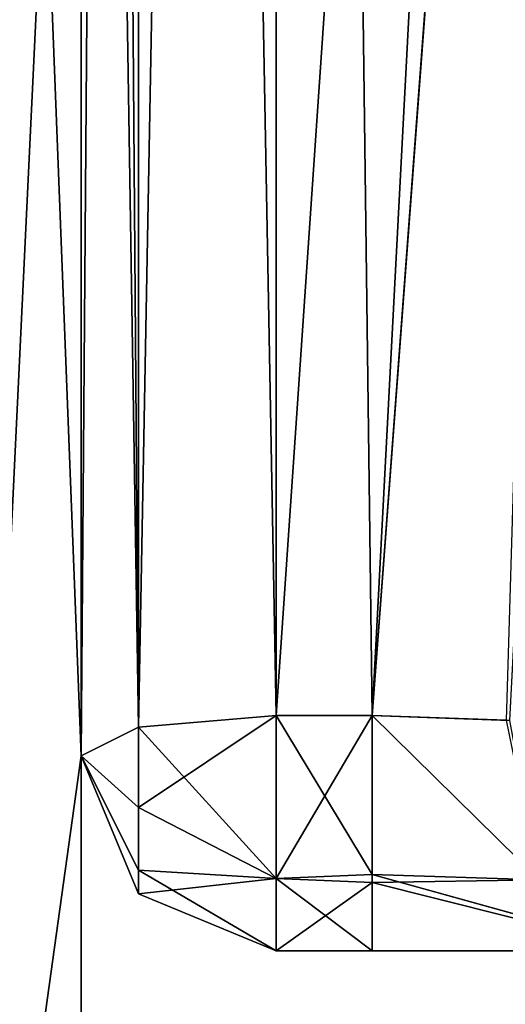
# Model space of a CAD drawing. Header units: inches. Extents: x -9.7 to 9.7, y -2.4 to 4.3.
# Tile 36 of 112: x -9.1115 to -9.0367, y -1.6132 to -1.4616. Entities that reach past the tile are written whole.
import ezdxf

# ---------------------------------------------------------------- set-up
doc = ezdxf.new("R2010")
doc.units = ezdxf.units.IN
doc.header["$LTSCALE"] = 65.185185
doc.header["$MEASUREMENT"] = 0
for name, color, linetype in [('140', 7, 'CONTINUOUS'), ('168', 7, 'CONTINUOUS'), ('169', 7, 'CONTINUOUS'), ('1692', 7, 'CONTINUOUS'), ('1693', 7, 'CONTINUOUS'), ('170', 7, 'CONTINUOUS'), ('1704', 7, 'CONTINUOUS'), ('1705', 7, 'CONTINUOUS'), ('1706', 7, 'CONTINUOUS'), ('1707', 7, 'CONTINUOUS'), ('1708', 7, 'CONTINUOUS'), ('1709', 7, 'CONTINUOUS'), ('171', 7, 'CONTINUOUS'), ('172', 7, 'CONTINUOUS'), ('173', 7, 'CONTINUOUS'), ('174', 7, 'CONTINUOUS'), ('175', 7, 'CONTINUOUS'), ('179', 7, 'CONTINUOUS'), ('180', 7, 'CONTINUOUS'), ('181', 7, 'CONTINUOUS'), ('182', 7, 'CONTINUOUS'), ('184', 7, 'CONTINUOUS'), ('185', 7, 'CONTINUOUS'), ('186', 7, 'CONTINUOUS'), ('187', 7, 'CONTINUOUS'), ('188', 7, 'CONTINUOUS'), ('189', 7, 'CONTINUOUS'), ('190', 7, 'CONTINUOUS'), ('8181', 7, 'CONTINUOUS'), ('8183', 7, 'CONTINUOUS'), ('8186', 7, 'CONTINUOUS'), ('8187', 7, 'CONTINUOUS'), ('8329', 7, 'CONTINUOUS'), ('8330', 7, 'CONTINUOUS'), ('8333', 7, 'CONTINUOUS'), ('8334', 7, 'CONTINUOUS'), ('9413', 7, 'CONTINUOUS')]:
    doc.layers.add(name, color=color, linetype=linetype)

msp = doc.modelspace()

# ---------------------------------------------------------------- linework, layer by layer
at = {"layer": '140', "linetype": 'Continuous'}
for points in [[(-9.072, -1.605, -3.30368), (-9.05722, -1.605, -3.30368), (-9.072, -1.605, -0.69632), (-9.072, -1.605, -3.30368)], [(-9.072, -1.605, -0.69632), (-9.05722, -1.605, -3.30368), (-9.05722, -1.605, -0.69632), (-9.072, -1.605, -0.69632)], [(-9.072, -1.605, 0.69632), (-9.05722, -1.605, 0.69632), (-9.072, -1.605, 3.30368), (-9.072, -1.605, 0.69632)], [(-9.072, -1.605, 3.30368), (-9.05722, -1.605, 0.69632), (-9.05722, -1.605, 3.30368), (-9.072, -1.605, 3.30368)], [(-9.05722, -1.605, -3.30368), (-9.01488, -1.605, -3.3217), (-9.05722, -1.605, -0.69632), (-9.05722, -1.605, -3.30368)], [(-9.05722, -1.605, -0.69632), (-9.01488, -1.605, -3.3217), (-9.01537, -1.605, -0.6788), (-9.05722, -1.605, -0.69632)], [(-9.05722, -1.605, 0.69632), (-9.01491, -1.605, 0.67832), (-9.05722, -1.605, 3.30368), (-9.05722, -1.605, 0.69632)], [(-9.05722, -1.605, 3.30368), (-9.01491, -1.605, 0.67832), (-9.01537, -1.605, 3.3212), (-9.05722, -1.605, 3.30368)]]:
    msp.add_3dface(points, dxfattribs=at)
at = {"layer": '168', "linetype": 'Continuous'}
for points in [[(-9.05722, -1.56876, 3.33303), (-9.05722, -1.59448, 3.3265), (-9.03151, -1.59409, 3.3378), (-9.05722, -1.56876, 3.33303)], [(-9.03655, -1.56949, 3.34172), (-9.05722, -1.56876, 3.33303), (-9.03151, -1.59409, 3.3378), (-9.03655, -1.56949, 3.34172)], [(-9.05722, -1.59448, 3.3265), (-9.01537, -1.605, 3.3212), (-9.03151, -1.59409, 3.3378), (-9.05722, -1.59448, 3.3265)], [(-9.05722, -1.605, 3.30368), (-9.01537, -1.605, 3.3212), (-9.05722, -1.59448, 3.3265), (-9.05722, -1.605, 3.30368)]]:
    msp.add_3dface(points, dxfattribs=at)
at = {"layer": '169', "linetype": 'Continuous'}
for points in [[(-9.05722, -1.59448, 3.3265), (-9.05722, -1.56876, 3.33303), (-9.072, -1.59388, 3.327), (-9.05722, -1.59448, 3.3265)], [(-9.05722, -1.56876, 3.33303), (-9.072, -1.56876, 3.33303), (-9.072, -1.59388, 3.327), (-9.05722, -1.56876, 3.33303)], [(-9.072, -1.605, 3.30368), (-9.05722, -1.59448, 3.3265), (-9.072, -1.59388, 3.327), (-9.072, -1.605, 3.30368)], [(-9.072, -1.605, 3.30368), (-9.05722, -1.605, 3.30368), (-9.05722, -1.59448, 3.3265), (-9.072, -1.605, 3.30368)]]:
    msp.add_3dface(points, dxfattribs=at)
at = {"layer": '1692', "linetype": 'Continuous'}
for points in [[(-9.072, -0.42104, 3.08907), (-9.072, -1.56876, 3.33303), (-9.0087, -0.64284, 3.13622), (-9.072, -0.42104, 3.08907)], [(-9.072, -1.56876, 3.33303), (-9.05722, -1.56876, 3.33303), (-9.0087, -0.64284, 3.13622), (-9.072, -1.56876, 3.33303)]]:
    msp.add_3dface(points, dxfattribs=at)
at = {"layer": '1693', "linetype": 'Continuous'}
for points in [[(-9.072, -1.56876, 3.33303), (-9.072, -0.42104, 3.08907), (-9.09321, -0.42287, 3.08048), (-9.072, -1.56876, 3.33303)], [(-9.102, -0.42728, 3.05973), (-9.09321, -1.57059, 3.32443), (-9.09321, -0.42287, 3.08048), (-9.102, -0.42728, 3.05973)], [(-9.09321, -1.57059, 3.32443), (-9.072, -1.56876, 3.33303), (-9.09321, -0.42287, 3.08048), (-9.09321, -1.57059, 3.32443)], [(-9.09321, -1.57059, 3.32443), (-9.102, -0.42728, 3.05973), (-9.102, -1.01198, 3.18401), (-9.09321, -1.57059, 3.32443)], [(-9.102, -1.575, 3.30368), (-9.09321, -1.57059, 3.32443), (-9.102, -1.01198, 3.18401), (-9.102, -1.575, 3.30368)]]:
    msp.add_3dface(points, dxfattribs=at)
at = {"layer": '170', "linetype": 'Continuous'}
for points in [[(-9.072, -1.59388, 3.327), (-9.072, -1.56876, 3.33303), (-9.09321, -1.58295, 3.32335), (-9.072, -1.59388, 3.327)], [(-9.09321, -1.58295, 3.32335), (-9.072, -1.56876, 3.33303), (-9.09321, -1.57059, 3.32443), (-9.09321, -1.58295, 3.32335)], [(-9.09321, -1.58295, 3.32335), (-9.09321, -1.57059, 3.32443), (-9.102, -1.575, 3.30368), (-9.09321, -1.58295, 3.32335)], [(-9.09321, -1.59621, 3.30368), (-9.09321, -1.59259, 3.31555), (-9.102, -1.575, 3.30368), (-9.09321, -1.59621, 3.30368)], [(-9.09321, -1.59259, 3.31555), (-9.09321, -1.58295, 3.32335), (-9.102, -1.575, 3.30368), (-9.09321, -1.59259, 3.31555)], [(-9.09321, -1.59259, 3.31555), (-9.072, -1.59388, 3.327), (-9.09321, -1.58295, 3.32335), (-9.09321, -1.59259, 3.31555)], [(-9.09321, -1.59621, 3.30368), (-9.072, -1.59388, 3.327), (-9.09321, -1.59259, 3.31555), (-9.09321, -1.59621, 3.30368)], [(-9.072, -1.605, 3.30368), (-9.072, -1.59388, 3.327), (-9.09321, -1.59621, 3.30368), (-9.072, -1.605, 3.30368)]]:
    msp.add_3dface(points, dxfattribs=at)
at = {"layer": '1704', "linetype": 'Continuous'}
for points in [[(-9.072, -0.42104, -0.91093), (-9.072, -1.56876, -0.66697), (-9.0087, -0.64284, -0.86378), (-9.072, -0.42104, -0.91093)], [(-9.072, -1.56876, -0.66697), (-9.05722, -1.56876, -0.66697), (-9.0087, -0.64284, -0.86378), (-9.072, -1.56876, -0.66697)]]:
    msp.add_3dface(points, dxfattribs=at)
at = {"layer": '1705', "linetype": 'Continuous'}
for points in [[(-9.072, -1.56876, -0.66697), (-9.072, -0.42104, -0.91093), (-9.09321, -0.42287, -0.91952), (-9.072, -1.56876, -0.66697)], [(-9.102, -0.42728, -0.94027), (-9.09321, -1.57059, -0.67557), (-9.09321, -0.42287, -0.91952), (-9.102, -0.42728, -0.94027)], [(-9.09321, -1.57059, -0.67557), (-9.072, -1.56876, -0.66697), (-9.09321, -0.42287, -0.91952), (-9.09321, -1.57059, -0.67557)], [(-9.102, -1.575, -0.69632), (-9.09321, -1.57059, -0.67557), (-9.102, -0.42728, -0.94027), (-9.102, -1.575, -0.69632)]]:
    msp.add_3dface(points, dxfattribs=at)
at = {"layer": '1706', "linetype": 'Continuous'}
for points in [[(-9.102, -0.15978, -2.89574), (-9.102, -1.575, -0.69632), (-9.102, -0.055, -2.6), (-9.102, -0.15978, -2.89574)], [(-9.102, -0.055, -2.6), (-9.102, -1.575, -0.69632), (-9.102, -0.055, -1.4), (-9.102, -0.055, -2.6)], [(-9.102, -0.055, -1.4), (-9.102, -1.575, -0.69632), (-9.102, -0.15979, -1.10425), (-9.102, -0.055, -1.4)], [(-9.102, -0.42728, -3.05973), (-9.102, -1.575, -0.69632), (-9.102, -0.15978, -2.89574), (-9.102, -0.42728, -3.05973)], [(-9.102, -1.575, -0.69632), (-9.102, -0.42728, -0.94027), (-9.102, -0.15979, -1.10425), (-9.102, -1.575, -0.69632)], [(-9.102, -1.575, -3.30368), (-9.102, -1.575, -0.69632), (-9.102, -0.42728, -3.05973), (-9.102, -1.575, -3.30368)]]:
    msp.add_3dface(points, dxfattribs=at)
at = {"layer": '1707', "linetype": 'Continuous'}
for points in [[(-9.072, -1.56876, -3.33303), (-9.09321, -1.57059, -3.32443), (-9.072, -0.42104, -3.08907), (-9.072, -1.56876, -3.33303)], [(-9.072, -0.42104, -3.08907), (-9.09321, -1.57059, -3.32443), (-9.09321, -0.42287, -3.08048), (-9.072, -0.42104, -3.08907)], [(-9.09321, -1.57059, -3.32443), (-9.102, -1.575, -3.30368), (-9.09321, -0.42287, -3.08048), (-9.09321, -1.57059, -3.32443)], [(-9.102, -1.575, -3.30368), (-9.102, -0.42728, -3.05973), (-9.09321, -0.42287, -3.08048), (-9.102, -1.575, -3.30368)]]:
    msp.add_3dface(points, dxfattribs=at)
at = {"layer": '1708', "linetype": 'Continuous'}
for points in [[(-9.05722, -1.56876, -3.33303), (-9.072, -1.56876, -3.33303), (-9.072, -0.42104, -3.08907), (-9.05722, -1.56876, -3.33303)], [(-9.05722, -1.56876, -3.33303), (-9.072, -0.42104, -3.08907), (-9.0087, -0.64284, -3.13622), (-9.05722, -1.56876, -3.33303)]]:
    msp.add_3dface(points, dxfattribs=at)
at = {"layer": '1709', "linetype": 'Continuous'}
for points in [[(-9.0361, -1.56954, -3.3422), (-9.05722, -1.56876, -3.33303), (-8.98765, -0.64209, -3.1449), (-9.0361, -1.56954, -3.3422)], [(-9.05722, -1.56876, -3.33303), (-9.0087, -0.64284, -3.13622), (-8.98765, -0.64209, -3.1449), (-9.05722, -1.56876, -3.33303)]]:
    msp.add_3dface(points, dxfattribs=at)
at = {"layer": '171', "linetype": 'Continuous'}
for points in [[(-9.09321, -1.59621, 3.30368), (-9.102, -1.575, 3.30368), (-9.09321, -1.59621, 0.69632), (-9.09321, -1.59621, 3.30368)], [(-9.102, -1.575, 3.30368), (-9.102, -1.575, 2.85978), (-9.09321, -1.59621, 0.69632), (-9.102, -1.575, 3.30368)], [(-9.102, -1.575, 2.85978), (-9.102, -1.575, 1.14022), (-9.09321, -1.59621, 0.69632), (-9.102, -1.575, 2.85978)], [(-9.09321, -1.59621, 0.69632), (-9.102, -1.575, 1.14022), (-9.102, -1.575, 0.69632), (-9.09321, -1.59621, 0.69632)], [(-9.072, -1.605, 0.69632), (-9.072, -1.605, 3.30368), (-9.09321, -1.59621, 3.30368), (-9.072, -1.605, 0.69632)], [(-9.072, -1.605, 0.69632), (-9.09321, -1.59621, 3.30368), (-9.09321, -1.59621, 0.69632), (-9.072, -1.605, 0.69632)]]:
    msp.add_3dface(points, dxfattribs=at)
at = {"layer": '172', "linetype": 'Continuous'}
for points in [[(-9.102, -1.575, 1.14022), (-9.102, -1.575, 2.85978), (-9.102, -1.83643, 1.53526), (-9.102, -1.575, 1.14022)], [(-9.102, -1.83643, 1.53526), (-9.102, -1.575, 2.85978), (-9.102, -1.92816, 2), (-9.102, -1.83643, 1.53526)], [(-9.102, -1.92816, 2), (-9.102, -1.575, 2.85978), (-9.102, -1.92814, 2.00763), (-9.102, -1.92816, 2)], [(-9.102, -1.92814, 2.00763), (-9.102, -1.575, 2.85978), (-9.102, -1.83497, 2.46827), (-9.102, -1.92814, 2.00763)]]:
    msp.add_3dface(points, dxfattribs=at)
at = {"layer": '173', "linetype": 'Continuous'}
for points in [[(-9.12095, -1.08915, 0.81771), (-9.102, -1.575, 1.14022), (-9.12095, -1.71072, 1.26931), (-9.12095, -1.08915, 0.81771)], [(-9.102, -1.575, 1.14022), (-9.12095, -1.08915, 0.81771), (-9.102, -1.3154, 0.94007), (-9.102, -1.575, 1.14022)], [(-9.102, -1.575, 1.14022), (-9.102, -1.83643, 1.53526), (-9.12095, -1.71072, 1.26931), (-9.102, -1.575, 1.14022)]]:
    msp.add_3dface(points, dxfattribs=at)
at = {"layer": '174', "linetype": 'Continuous'}
for points in [[(-9.102, -1.01198, 0.81599), (-9.102, -1.575, 0.69632), (-9.102, -1.3154, 0.94007), (-9.102, -1.01198, 0.81599)], [(-9.102, -1.575, 0.69632), (-9.102, -1.575, 1.14022), (-9.102, -1.3154, 0.94007), (-9.102, -1.575, 0.69632)]]:
    msp.add_3dface(points, dxfattribs=at)
at = {"layer": '175', "linetype": 'Continuous'}
for points in [[(-9.072, -1.56876, 0.66697), (-9.09321, -1.57059, 0.67557), (-9.072, -0.42104, 0.91093), (-9.072, -1.56876, 0.66697)], [(-9.072, -0.42104, 0.91093), (-9.09321, -1.57059, 0.67557), (-9.09321, -0.42287, 0.91952), (-9.072, -0.42104, 0.91093)], [(-9.102, -1.575, 0.69632), (-9.102, -1.01198, 0.81599), (-9.09321, -0.42287, 0.91952), (-9.102, -1.575, 0.69632)], [(-9.09321, -1.57059, 0.67557), (-9.102, -1.575, 0.69632), (-9.09321, -0.42287, 0.91952), (-9.09321, -1.57059, 0.67557)]]:
    msp.add_3dface(points, dxfattribs=at)
at = {"layer": '179', "linetype": 'Continuous'}
for points in [[(-9.072, -1.56876, 0.66697), (-9.072, -0.42104, 0.91093), (-9.05722, -1.56876, 0.66697), (-9.072, -1.56876, 0.66697)], [(-9.05722, -1.56876, 0.66697), (-9.072, -0.42104, 0.91093), (-9.0087, -0.64284, 0.86378), (-9.05722, -1.56876, 0.66697)]]:
    msp.add_3dface(points, dxfattribs=at)
at = {"layer": '180', "linetype": 'Continuous'}
for points in [[(-9.072, -1.56876, 0.66697), (-9.05722, -1.56876, 0.66697), (-9.05722, -1.59327, 0.67252), (-9.072, -1.56876, 0.66697)], [(-9.072, -1.56876, 0.66697), (-9.05722, -1.59327, 0.67252), (-9.072, -1.59388, 0.673), (-9.072, -1.56876, 0.66697)], [(-9.05722, -1.59327, 0.67252), (-9.05722, -1.605, 0.69632), (-9.072, -1.59388, 0.673), (-9.05722, -1.59327, 0.67252)], [(-9.05722, -1.605, 0.69632), (-9.072, -1.605, 0.69632), (-9.072, -1.59388, 0.673), (-9.05722, -1.605, 0.69632)]]:
    msp.add_3dface(points, dxfattribs=at)
at = {"layer": '181', "linetype": 'Continuous'}
for points in [[(-9.09321, -1.57059, 0.67557), (-9.072, -1.56876, 0.66697), (-9.072, -1.59388, 0.673), (-9.09321, -1.57059, 0.67557)], [(-9.102, -1.575, 0.69632), (-9.09321, -1.57059, 0.67557), (-9.09321, -1.58295, 0.67665), (-9.102, -1.575, 0.69632)], [(-9.09321, -1.57059, 0.67557), (-9.072, -1.59388, 0.673), (-9.09321, -1.58295, 0.67665), (-9.09321, -1.57059, 0.67557)], [(-9.09321, -1.59621, 0.69632), (-9.102, -1.575, 0.69632), (-9.09321, -1.59259, 0.68445), (-9.09321, -1.59621, 0.69632)], [(-9.102, -1.575, 0.69632), (-9.09321, -1.58295, 0.67665), (-9.09321, -1.59259, 0.68445), (-9.102, -1.575, 0.69632)], [(-9.09321, -1.58295, 0.67665), (-9.072, -1.59388, 0.673), (-9.09321, -1.59259, 0.68445), (-9.09321, -1.58295, 0.67665)], [(-9.072, -1.605, 0.69632), (-9.09321, -1.59621, 0.69632), (-9.09321, -1.59259, 0.68445), (-9.072, -1.605, 0.69632)], [(-9.072, -1.59388, 0.673), (-9.072, -1.605, 0.69632), (-9.09321, -1.59259, 0.68445), (-9.072, -1.59388, 0.673)]]:
    msp.add_3dface(points, dxfattribs=at)
at = {"layer": '182', "linetype": 'Continuous'}
for points in [[(-9.05722, -1.59327, 0.67252), (-9.05722, -1.56876, 0.66697), (-9.03152, -1.59409, 0.66222), (-9.05722, -1.59327, 0.67252)], [(-9.03152, -1.59409, 0.66222), (-9.05722, -1.56876, 0.66697), (-9.03611, -1.56954, 0.65781), (-9.03152, -1.59409, 0.66222)], [(-9.01491, -1.605, 0.67832), (-9.05722, -1.59327, 0.67252), (-9.03152, -1.59409, 0.66222), (-9.01491, -1.605, 0.67832)], [(-9.01491, -1.605, 0.67832), (-9.05722, -1.605, 0.69632), (-9.05722, -1.59327, 0.67252), (-9.01491, -1.605, 0.67832)]]:
    msp.add_3dface(points, dxfattribs=at)
at = {"layer": '184', "linetype": 'Continuous'}
for points in [[(-9.05722, -1.56876, -0.66697), (-9.05722, -1.59448, -0.6735), (-9.03151, -1.59409, -0.6622), (-9.05722, -1.56876, -0.66697)], [(-9.03655, -1.56949, -0.65828), (-9.05722, -1.56876, -0.66697), (-9.03151, -1.59409, -0.6622), (-9.03655, -1.56949, -0.65828)], [(-9.05722, -1.59448, -0.6735), (-9.01537, -1.605, -0.6788), (-9.03151, -1.59409, -0.6622), (-9.05722, -1.59448, -0.6735)], [(-9.05722, -1.605, -0.69632), (-9.01537, -1.605, -0.6788), (-9.05722, -1.59448, -0.6735), (-9.05722, -1.605, -0.69632)]]:
    msp.add_3dface(points, dxfattribs=at)
at = {"layer": '185', "linetype": 'Continuous'}
for points in [[(-9.05722, -1.59448, -0.6735), (-9.05722, -1.56876, -0.66697), (-9.072, -1.59388, -0.673), (-9.05722, -1.59448, -0.6735)], [(-9.05722, -1.56876, -0.66697), (-9.072, -1.56876, -0.66697), (-9.072, -1.59388, -0.673), (-9.05722, -1.56876, -0.66697)], [(-9.072, -1.605, -0.69632), (-9.05722, -1.59448, -0.6735), (-9.072, -1.59388, -0.673), (-9.072, -1.605, -0.69632)], [(-9.072, -1.605, -0.69632), (-9.05722, -1.605, -0.69632), (-9.05722, -1.59448, -0.6735), (-9.072, -1.605, -0.69632)]]:
    msp.add_3dface(points, dxfattribs=at)
at = {"layer": '186', "linetype": 'Continuous'}
for points in [[(-9.072, -1.59388, -0.673), (-9.072, -1.56876, -0.66697), (-9.09321, -1.58295, -0.67665), (-9.072, -1.59388, -0.673)], [(-9.09321, -1.58295, -0.67665), (-9.072, -1.56876, -0.66697), (-9.09321, -1.57059, -0.67557), (-9.09321, -1.58295, -0.67665)], [(-9.09321, -1.58295, -0.67665), (-9.09321, -1.57059, -0.67557), (-9.102, -1.575, -0.69632), (-9.09321, -1.58295, -0.67665)], [(-9.09321, -1.59621, -0.69632), (-9.09321, -1.59259, -0.68445), (-9.102, -1.575, -0.69632), (-9.09321, -1.59621, -0.69632)], [(-9.09321, -1.59259, -0.68445), (-9.09321, -1.58295, -0.67665), (-9.102, -1.575, -0.69632), (-9.09321, -1.59259, -0.68445)], [(-9.09321, -1.59259, -0.68445), (-9.072, -1.59388, -0.673), (-9.09321, -1.58295, -0.67665), (-9.09321, -1.59259, -0.68445)], [(-9.09321, -1.59621, -0.69632), (-9.072, -1.59388, -0.673), (-9.09321, -1.59259, -0.68445), (-9.09321, -1.59621, -0.69632)], [(-9.072, -1.605, -0.69632), (-9.072, -1.59388, -0.673), (-9.09321, -1.59621, -0.69632), (-9.072, -1.605, -0.69632)]]:
    msp.add_3dface(points, dxfattribs=at)
at = {"layer": '187', "linetype": 'Continuous'}
for points in [[(-9.09321, -1.59621, -0.69632), (-9.102, -1.575, -0.69632), (-9.09321, -1.59621, -3.30368), (-9.09321, -1.59621, -0.69632)], [(-9.09321, -1.59621, -3.30368), (-9.102, -1.575, -0.69632), (-9.102, -1.575, -3.30368), (-9.09321, -1.59621, -3.30368)], [(-9.072, -1.605, -3.30368), (-9.072, -1.605, -0.69632), (-9.09321, -1.59621, -0.69632), (-9.072, -1.605, -3.30368)], [(-9.072, -1.605, -3.30368), (-9.09321, -1.59621, -0.69632), (-9.09321, -1.59621, -3.30368), (-9.072, -1.605, -3.30368)]]:
    msp.add_3dface(points, dxfattribs=at)
at = {"layer": '188', "linetype": 'Continuous'}
for points in [[(-9.072, -1.56876, -3.33303), (-9.072, -1.59388, -3.327), (-9.09321, -1.57059, -3.32443), (-9.072, -1.56876, -3.33303)], [(-9.102, -1.575, -3.30368), (-9.09321, -1.57059, -3.32443), (-9.09321, -1.58295, -3.32335), (-9.102, -1.575, -3.30368)], [(-9.09321, -1.57059, -3.32443), (-9.072, -1.59388, -3.327), (-9.09321, -1.58295, -3.32335), (-9.09321, -1.57059, -3.32443)], [(-9.09321, -1.59621, -3.30368), (-9.102, -1.575, -3.30368), (-9.09321, -1.59259, -3.31555), (-9.09321, -1.59621, -3.30368)], [(-9.102, -1.575, -3.30368), (-9.09321, -1.58295, -3.32335), (-9.09321, -1.59259, -3.31555), (-9.102, -1.575, -3.30368)], [(-9.09321, -1.58295, -3.32335), (-9.072, -1.59388, -3.327), (-9.09321, -1.59259, -3.31555), (-9.09321, -1.58295, -3.32335)], [(-9.072, -1.605, -3.30368), (-9.09321, -1.59621, -3.30368), (-9.09321, -1.59259, -3.31555), (-9.072, -1.605, -3.30368)], [(-9.072, -1.59388, -3.327), (-9.072, -1.605, -3.30368), (-9.09321, -1.59259, -3.31555), (-9.072, -1.59388, -3.327)]]:
    msp.add_3dface(points, dxfattribs=at)
at = {"layer": '189', "linetype": 'Continuous'}
for points in [[(-9.072, -1.59388, -3.327), (-9.072, -1.56876, -3.33303), (-9.05722, -1.59327, -3.32748), (-9.072, -1.59388, -3.327)], [(-9.05722, -1.59327, -3.32748), (-9.072, -1.56876, -3.33303), (-9.05722, -1.56876, -3.33303), (-9.05722, -1.59327, -3.32748)], [(-9.05722, -1.605, -3.30368), (-9.072, -1.59388, -3.327), (-9.05722, -1.59327, -3.32748), (-9.05722, -1.605, -3.30368)], [(-9.05722, -1.605, -3.30368), (-9.072, -1.605, -3.30368), (-9.072, -1.59388, -3.327), (-9.05722, -1.605, -3.30368)]]:
    msp.add_3dface(points, dxfattribs=at)
at = {"layer": '190', "linetype": 'Continuous'}
for points in [[(-9.05722, -1.59327, -3.32748), (-9.05722, -1.56876, -3.33303), (-9.03151, -1.59409, -3.33779), (-9.05722, -1.59327, -3.32748)], [(-9.03151, -1.59409, -3.33779), (-9.05722, -1.56876, -3.33303), (-9.0361, -1.56954, -3.3422), (-9.03151, -1.59409, -3.33779)], [(-9.01488, -1.605, -3.3217), (-9.05722, -1.59327, -3.32748), (-9.03151, -1.59409, -3.33779), (-9.01488, -1.605, -3.3217)], [(-9.01488, -1.605, -3.3217), (-9.05722, -1.605, -3.30368), (-9.05722, -1.59327, -3.32748), (-9.01488, -1.605, -3.3217)]]:
    msp.add_3dface(points, dxfattribs=at)
at = {"layer": '8181', "linetype": 'Continuous'}
for points in [[(-9.05722, -1.56876, 0.66697), (-9.0087, -0.64284, 0.86378), (-8.98796, -0.64214, 0.85539), (-9.05722, -1.56876, 0.66697)], [(-9.03611, -1.56954, 0.65781), (-9.05722, -1.56876, 0.66697), (-8.98796, -0.64214, 0.85539), (-9.03611, -1.56954, 0.65781)]]:
    msp.add_3dface(points, dxfattribs=at)
at = {"layer": '8183', "linetype": 'Continuous'}
msp.add_3dface([(-9.05722, -1.56876, -0.66697), (-9.03655, -1.56949, -0.65828), (-9.0087, -0.64284, -0.86378), (-9.05722, -1.56876, -0.66697)], dxfattribs=at)
at = {"layer": '8186', "linetype": 'Continuous'}
for points in [[(-9.102, -1.575, 3.30368), (-9.102, -1.01198, 3.18401), (-9.102, -1.3154, 3.05993), (-9.102, -1.575, 3.30368)], [(-9.102, -1.575, 2.85978), (-9.102, -1.575, 3.30368), (-9.102, -1.3154, 3.05993), (-9.102, -1.575, 2.85978)]]:
    msp.add_3dface(points, dxfattribs=at)
at = {"layer": '8187', "linetype": 'Continuous'}
for points in [[(-9.12095, -1.71072, 2.73069), (-9.102, -1.3154, 3.05993), (-9.12095, -1.08915, 3.18229), (-9.12095, -1.71072, 2.73069)], [(-9.102, -1.575, 2.85978), (-9.102, -1.3154, 3.05993), (-9.12095, -1.71072, 2.73069), (-9.102, -1.575, 2.85978)], [(-9.102, -1.83497, 2.46827), (-9.102, -1.575, 2.85978), (-9.12095, -1.71072, 2.73069), (-9.102, -1.83497, 2.46827)]]:
    msp.add_3dface(points, dxfattribs=at)
at = {"layer": '8329', "linetype": 'Continuous'}
for points in [[(-6.76907, -0.27654, 15.12316), (-6.58883, -0.30766, 15.29203), (-9.26907, -2.04431, 13.35539), (-6.76907, -0.27654, 15.12316)], [(-9.26907, -2.04431, 13.35539), (-6.58883, -0.30766, 15.29203), (-9.08883, -2.07543, 13.52427), (-9.26907, -2.04431, 13.35539)], [(-6.58883, -0.30766, 15.29203), (-6.35, -0.32163, 15.36091), (-9.08883, -2.07543, 13.52427), (-6.58883, -0.30766, 15.29203)], [(-9.08883, -2.07543, 13.52427), (-6.35, -0.32163, 15.36091), (-8.85, -2.0894, 13.59314), (-9.08883, -2.07543, 13.52427)]]:
    msp.add_3dface(points, dxfattribs=at)
at = {"layer": '8330', "linetype": 'Continuous'}
for points in [[(-9.44142, -1.99383, 13.06117), (-9.44142, 0.50617, 10.56117), (-6.76907, -0.27654, 15.12316), (-9.44142, -1.99383, 13.06117)], [(-9.44142, -1.99383, 13.06117), (-6.76907, -0.27654, 15.12316), (-9.26907, -2.04431, 13.35539), (-9.44142, -1.99383, 13.06117)]]:
    msp.add_3dface(points, dxfattribs=at)
at = {"layer": '8333', "linetype": 'Continuous'}
for points in [[(-6.88009, -0.19804, 15.20166), (-9.38009, -1.96581, 13.43389), (-9.16733, -2.09842, 13.65827), (-6.88009, -0.19804, 15.20166)], [(-6.66732, -0.33066, 15.42604), (-6.88009, -0.19804, 15.20166), (-9.16733, -2.09842, 13.65827), (-6.66732, -0.33066, 15.42604)], [(-6.66732, -0.33066, 15.42604), (-9.16733, -2.09842, 13.65827), (-8.85, -2.20041, 13.70416), (-6.66732, -0.33066, 15.42604)]]:
    msp.add_3dface(points, dxfattribs=at)
at = {"layer": '8334', "linetype": 'Continuous'}
msp.add_3dface([(-6.88009, -0.19804, 15.20166), (-9.55244, 0.58467, 10.63967), (-9.38009, -1.96581, 13.43389), (-6.88009, -0.19804, 15.20166)], dxfattribs=at)
at = {"layer": '9413', "linetype": 'Continuous'}
msp.add_3dface([(-9.05722, -1.56876, 3.33303), (-9.03655, -1.56949, 3.34172), (-9.0087, -0.64284, 3.13622), (-9.05722, -1.56876, 3.33303)], dxfattribs=at)

doc.saveas('drawing.dxf')
